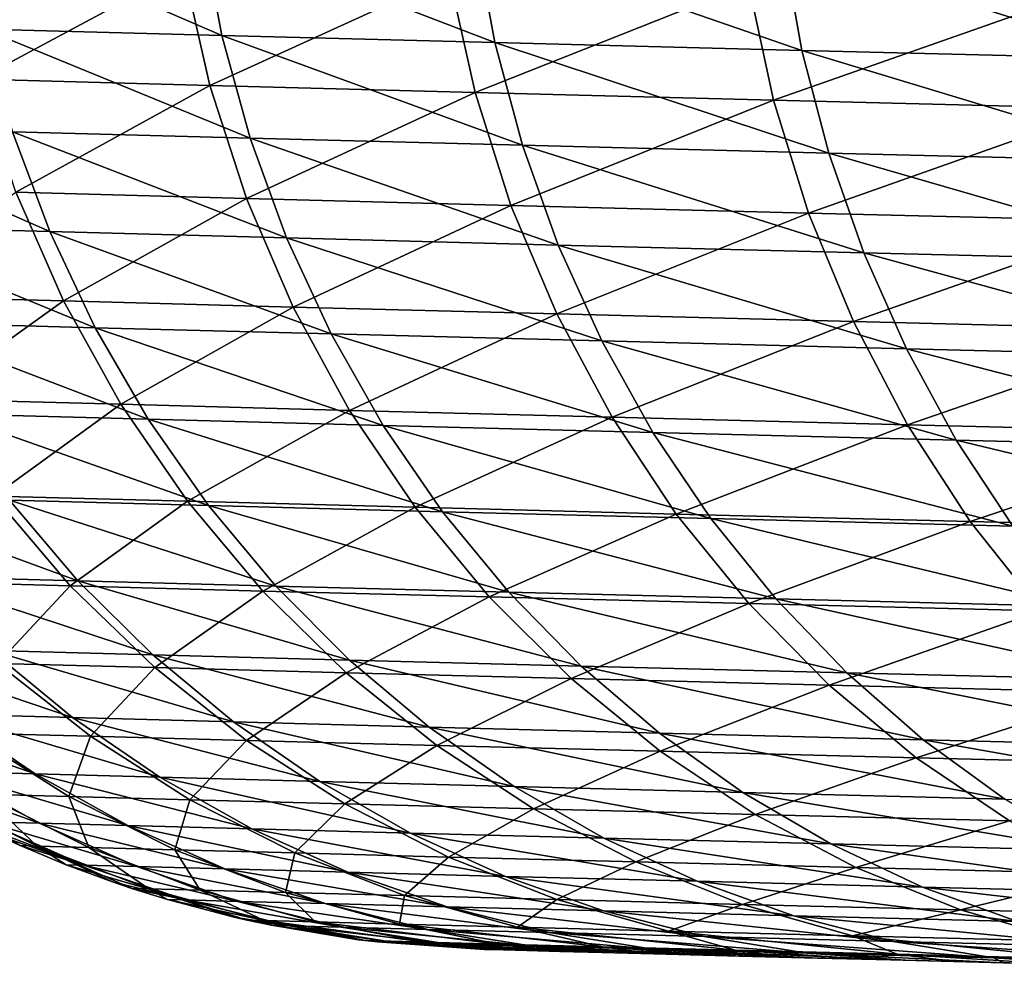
# Model space of a CAD drawing. Header units: metres. Extents: x -105 to 105, y -72 to 59.
# Tile 94 of 256: x -21.62 to -20.03, y -71.54 to -70. Entities that reach past the tile are written whole.
import ezdxf

# ---------------------------------------------------------------- set-up
doc = ezdxf.new("R2010")
doc.units = ezdxf.units.M
doc.layers.add('solid_509431_AD150_SW0001', color=7, linetype='CONTINUOUS')

msp = doc.modelspace()

# ---------------------------------------------------------------- linework, layer by layer
at = {"layer": 'solid_509431_AD150_SW0001'}
for points in [[(-21.71059, -69.846947, 0.681866), (-21.677992, -70.017143, 0.670101), (-21.292627, -70.027435, 1.776531)], [(-21.324646, -69.857277, 1.790177), (-21.71059, -69.846947, 0.681866), (-21.292627, -70.027435, 1.776531)], [(-21.324646, -69.857277, 1.790177), (-21.292627, -70.027435, 1.776531), (-20.850784, -70.039017, 2.861603)], [(-20.882139, -69.868889, 2.877094), (-21.324646, -69.857277, 1.790177), (-20.850784, -70.039017, 2.861603)], [(-20.882139, -69.868889, 2.877094), (-20.850784, -70.039017, 2.861603), (-20.353642, -70.051758, 3.922449)], [(-20.384249, -69.881668, 3.939744), (-20.882139, -69.868889, 2.877094), (-20.353642, -70.051758, 3.922449)], [(-20.384249, -69.881668, 3.939744), (-20.353642, -70.051758, 3.922449), (-19.802521, -70.065521, 4.956251)], [(-19.832298, -69.89547, 4.975302), (-20.384249, -69.881668, 3.939744), (-19.802521, -70.065521, 4.956251)], [(-21.730013, -69.91021, -13.083474), (-21.354818, -69.920265, -14.177439), (-21.686798, -70.098564, -13.0684)], [(-21.354818, -69.920265, -14.177439), (-21.312349, -70.108582, -14.159952), (-21.686798, -70.098564, -13.0684)], [(-21.354818, -69.920265, -14.177439), (-20.924545, -69.93158, -15.250901), (-21.312349, -70.108582, -14.159952)], [(-20.924545, -69.93158, -15.250901), (-20.882933, -70.11985, -15.231048), (-21.312349, -70.108582, -14.159952)], [(-20.924545, -69.93158, -15.250901), (-20.440321, -69.944031, -16.3011), (-20.882933, -70.11985, -15.231048)], [(-20.440321, -69.944031, -16.3011), (-20.39967, -70.132256, -16.278929), (-20.882933, -70.11985, -15.231048)], [(-20.440321, -69.944031, -16.3011), (-19.903393, -69.957504, -17.325317), (-20.39967, -70.132256, -16.278929)], [(-19.903393, -69.957504, -17.325317), (-19.86381, -70.145676, -17.300888), (-20.39967, -70.132256, -16.278929)], [(-21.677992, -70.017143, 0.670101), (-21.631443, -70.183685, 0.653907), (-21.246906, -70.193939, 1.757749)], [(-21.292627, -70.027435, 1.776531), (-21.677992, -70.017143, 0.670101), (-21.246906, -70.193939, 1.757749)], [(-21.292627, -70.027435, 1.776531), (-21.246906, -70.193939, 1.757749), (-20.806013, -70.205467, 2.840283)], [(-20.850784, -70.039017, 2.861603), (-21.292627, -70.027435, 1.776531), (-20.806013, -70.205467, 2.840283)], [(-20.850784, -70.039017, 2.861603), (-20.806013, -70.205467, 2.840283), (-20.309937, -70.218155, 3.898648)], [(-20.353642, -70.051758, 3.922449), (-20.850784, -70.039017, 2.861603), (-20.309937, -70.218155, 3.898648)], [(-20.353642, -70.051758, 3.922449), (-20.309937, -70.218155, 3.898648), (-19.759998, -70.231857, 4.930031)], [(-19.802521, -70.065521, 4.956251), (-20.353642, -70.051758, 3.922449), (-19.759998, -70.231857, 4.930031)], [(-21.686798, -70.098564, -13.0684), (-21.312349, -70.108582, -14.159952), (-21.626383, -70.281609, -13.047956)], [(-21.312349, -70.108582, -14.159952), (-21.252979, -70.291565, -14.136235), (-21.626383, -70.281609, -13.047956)], [(-21.312349, -70.108582, -14.159952), (-20.882933, -70.11985, -15.231048), (-21.252979, -70.291565, -14.136235)], [(-20.882933, -70.11985, -15.231048), (-20.824757, -70.302773, -15.20412), (-21.252979, -70.291565, -14.136235)], [(-20.882933, -70.11985, -15.231048), (-20.39967, -70.132256, -16.278929), (-20.824757, -70.302773, -15.20412)], [(-20.39967, -70.132256, -16.278929), (-20.34284, -70.315117, -16.248859), (-20.824757, -70.302773, -15.20412)], [(-20.39967, -70.132256, -16.278929), (-19.86381, -70.145676, -17.300888), (-20.34284, -70.315117, -16.248859)], [(-19.86381, -70.145676, -17.300888), (-19.808474, -70.328461, -17.267757), (-20.34284, -70.315117, -16.248859)], [(-21.958586, -70.174812, -0.468331), (-21.89753, -70.336502, -0.485498), (-21.571297, -70.345322, 0.633409)], [(-21.631443, -70.183685, 0.653907), (-21.958586, -70.174812, -0.468331), (-21.571297, -70.345322, 0.633409)], [(-21.631443, -70.183685, 0.653907), (-21.571297, -70.345322, 0.633409), (-21.187828, -70.355522, 1.733974)], [(-21.246906, -70.193939, 1.757749), (-21.631443, -70.183685, 0.653907), (-21.187828, -70.355522, 1.733974)], [(-21.246906, -70.193939, 1.757749), (-21.187828, -70.355522, 1.733974), (-20.748161, -70.366997, 2.813294)], [(-20.806013, -70.205467, 2.840283), (-21.246906, -70.193939, 1.757749), (-20.748161, -70.366997, 2.813294)], [(-20.806013, -70.205467, 2.840283), (-20.748161, -70.366997, 2.813294), (-20.253464, -70.379616, 3.868517)], [(-20.309937, -70.218155, 3.898648), (-20.806013, -70.205467, 2.840283), (-20.253464, -70.379616, 3.868517)], [(-20.309937, -70.218155, 3.898648), (-20.253464, -70.379616, 3.868517), (-19.705055, -70.393242, 4.89684)], [(-19.759998, -70.231857, 4.930031), (-20.309937, -70.218155, 3.898648), (-19.705055, -70.393242, 4.89684)], [(-21.626383, -70.281609, -13.047956), (-21.549335, -70.457619, -13.022332), (-21.865829, -70.449066, -11.920628)], [(-21.626383, -70.281609, -13.047956), (-21.252979, -70.291565, -14.136235), (-21.549335, -70.457619, -13.022332)], [(-21.252979, -70.291565, -14.136235), (-21.177261, -70.467506, -14.10651), (-21.549335, -70.457619, -13.022332)], [(-21.252979, -70.291565, -14.136235), (-20.824757, -70.302773, -15.20412), (-21.177261, -70.467506, -14.10651)], [(-20.824757, -70.302773, -15.20412), (-20.750565, -70.478645, -15.170371), (-21.177261, -70.467506, -14.10651)], [(-20.824757, -70.302773, -15.20412), (-20.34284, -70.315117, -16.248859), (-20.750565, -70.478645, -15.170371)], [(-20.34284, -70.315117, -16.248859), (-20.270367, -70.490898, -16.211174), (-20.750565, -70.478645, -15.170371)], [(-20.34284, -70.315117, -16.248859), (-19.808474, -70.328461, -17.267757), (-20.270367, -70.490898, -16.211174)], [(-21.89753, -70.336502, -0.485498), (-21.82313, -70.492081, -0.50614), (-21.498005, -70.500839, 0.60876)], [(-21.571297, -70.345322, 0.633409), (-21.89753, -70.336502, -0.485498), (-21.498005, -70.500839, 0.60876)], [(-19.808474, -70.328461, -17.267757), (-19.737902, -70.504158, -17.226233), (-20.270367, -70.490898, -16.211174)], [(-21.571297, -70.345322, 0.633409), (-21.498005, -70.500839, 0.60876), (-21.115839, -70.510979, 1.705384)], [(-21.187828, -70.355522, 1.733974), (-21.571297, -70.345322, 0.633409), (-21.115839, -70.510979, 1.705384)], [(-21.187828, -70.355522, 1.733974), (-21.115839, -70.510979, 1.705384), (-20.677666, -70.522377, 2.78084)], [(-20.748161, -70.366997, 2.813294), (-21.187828, -70.355522, 1.733974), (-20.677666, -70.522377, 2.78084)], [(-20.748161, -70.366997, 2.813294), (-20.677666, -70.522377, 2.78084), (-20.18465, -70.534912, 3.832286)], [(-20.253464, -70.379616, 3.868517), (-20.748161, -70.366997, 2.813294), (-20.18465, -70.534912, 3.832286)], [(-20.253464, -70.379616, 3.868517), (-20.18465, -70.534912, 3.832286), (-19.638103, -70.548454, 4.856927)], [(-19.705055, -70.393242, 4.89684), (-20.253464, -70.379616, 3.868517), (-19.638103, -70.548454, 4.856927)], [(-21.865829, -70.449066, -11.920628), (-21.549335, -70.457619, -13.022332), (-21.771507, -70.616463, -11.895038)], [(-21.549335, -70.457619, -13.022332), (-21.456379, -70.624939, -12.991771), (-21.771507, -70.616463, -11.895038)], [(-21.549335, -70.457619, -13.022332), (-21.177261, -70.467506, -14.10651), (-21.456379, -70.624939, -12.991771)], [(-21.177261, -70.467506, -14.10651), (-21.085911, -70.63475, -14.071057), (-21.456379, -70.624939, -12.991771)], [(-21.177261, -70.467506, -14.10651), (-20.750565, -70.478645, -15.170371), (-21.085911, -70.63475, -14.071057)], [(-20.750565, -70.478645, -15.170371), (-20.661055, -70.64579, -15.130117), (-21.085911, -70.63475, -14.071057)], [(-20.750565, -70.478645, -15.170371), (-20.270367, -70.490898, -16.211174), (-20.661055, -70.64579, -15.130117)], [(-21.82313, -70.492081, -0.50614), (-21.735947, -70.640366, -0.530104), (-21.412121, -70.649071, 0.580146)], [(-21.498005, -70.500839, 0.60876), (-21.82313, -70.492081, -0.50614), (-21.412121, -70.649071, 0.580146)], [(-20.270367, -70.490898, -16.211174), (-20.182928, -70.657951, -16.166225), (-20.661055, -70.64579, -15.130117)], [(-20.270367, -70.490898, -16.211174), (-19.737902, -70.504158, -17.226233), (-20.182928, -70.657951, -16.166225)], [(-21.498005, -70.500839, 0.60876), (-21.412121, -70.649071, 0.580146), (-21.031483, -70.659126, 1.672196)], [(-21.115839, -70.510979, 1.705384), (-21.498005, -70.500839, 0.60876), (-21.031483, -70.659126, 1.672196)], [(-21.115839, -70.510979, 1.705384), (-21.031483, -70.659126, 1.672196), (-20.595058, -70.670433, 2.743166)], [(-20.677666, -70.522377, 2.78084), (-21.115839, -70.510979, 1.705384), (-20.595058, -70.670433, 2.743166)], [(-19.737902, -70.504158, -17.226233), (-19.65276, -70.671097, -17.176704), (-20.182928, -70.657951, -16.166225)], [(-20.677666, -70.522377, 2.78084), (-20.595058, -70.670433, 2.743166), (-20.104012, -70.682877, 3.790226)], [(-20.18465, -70.534912, 3.832286), (-20.677666, -70.522377, 2.78084), (-20.104012, -70.682877, 3.790226)], [(-20.18465, -70.534912, 3.832286), (-20.104012, -70.682877, 3.790226), (-19.55965, -70.69632, 4.810594)], [(-19.638103, -70.548454, 4.856927), (-20.18465, -70.534912, 3.832286), (-19.55965, -70.69632, 4.810594)], [(-21.771507, -70.616463, -11.895038), (-21.456379, -70.624939, -12.991771), (-21.661928, -70.773605, -11.865553)], [(-21.456379, -70.624939, -12.991771), (-21.348387, -70.782005, -12.956559), (-21.661928, -70.773605, -11.865553)], [(-21.456379, -70.624939, -12.991771), (-21.085911, -70.63475, -14.071057), (-21.348387, -70.782005, -12.956559)], [(-21.085911, -70.63475, -14.071057), (-20.979782, -70.791725, -14.030209), (-21.348387, -70.782005, -12.956559)], [(-21.085911, -70.63475, -14.071057), (-20.661055, -70.64579, -15.130117), (-20.979782, -70.791725, -14.030209)], [(-21.735947, -70.640366, -0.530104), (-21.636637, -70.780258, -0.557207), (-21.314291, -70.788879, 0.547783)], [(-21.412121, -70.649071, 0.580146), (-21.735947, -70.640366, -0.530104), (-21.314291, -70.788879, 0.547783)], [(-21.412121, -70.649071, 0.580146), (-21.314291, -70.788879, 0.547783), (-20.935392, -70.798851, 1.634659)], [(-21.031483, -70.659126, 1.672196), (-21.412121, -70.649071, 0.580146), (-20.935392, -70.798851, 1.634659)], [(-20.661055, -70.64579, -15.130117), (-20.557066, -70.802658, -15.083738), (-20.979782, -70.791725, -14.030209)], [(-20.661055, -70.64579, -15.130117), (-20.182928, -70.657951, -16.166225), (-20.557066, -70.802658, -15.083738)], [(-21.031483, -70.659126, 1.672196), (-20.935392, -70.798851, 1.634659), (-20.500963, -70.810066, 2.700556)], [(-20.595058, -70.670433, 2.743166), (-21.031483, -70.659126, 1.672196), (-20.500963, -70.810066, 2.700556)], [(-20.595058, -70.670433, 2.743166), (-20.500963, -70.810066, 2.700556), (-20.012159, -70.822395, 3.742656)], [(-20.104012, -70.682877, 3.790226), (-20.595058, -70.670433, 2.743166), (-20.012159, -70.822395, 3.742656)], [(-20.182928, -70.657951, -16.166225), (-20.081345, -70.814705, -16.114437), (-20.557066, -70.802658, -15.083738)], [(-20.182928, -70.657951, -16.166225), (-19.65276, -70.671097, -17.176704), (-20.081345, -70.814705, -16.114437)], [(-19.65276, -70.671097, -17.176704), (-19.553846, -70.827721, -17.119638), (-20.081345, -70.814705, -16.114437)], [(-20.104012, -70.682877, 3.790226), (-20.012159, -70.822395, 3.742656), (-19.470285, -70.835724, 4.758191)], [(-19.55965, -70.69632, 4.810594), (-20.104012, -70.682877, 3.790226), (-19.470285, -70.835724, 4.758191)], [(-21.901581, -70.773071, -1.677345), (-21.789541, -70.903572, -1.701474), (-21.525953, -70.91069, -0.587245)], [(-21.636637, -70.780258, -0.557207), (-21.901581, -70.773071, -1.677345), (-21.525953, -70.91069, -0.587245)], [(-21.661928, -70.773605, -11.865553), (-21.538124, -70.919029, -11.83245), (-21.794312, -70.912117, -10.73343)], [(-21.661928, -70.773605, -11.865553), (-21.348387, -70.782005, -12.956559), (-21.538124, -70.919029, -11.83245)], [(-21.636637, -70.780258, -0.557207), (-21.525953, -70.91069, -0.587245), (-21.205256, -70.919228, 0.511915)], [(-21.314291, -70.788879, 0.547783), (-21.636637, -70.780258, -0.557207), (-21.205256, -70.919228, 0.511915)], [(-21.348387, -70.782005, -12.956559), (-21.226374, -70.927338, -12.917027), (-21.538124, -70.919029, -11.83245)], [(-21.348387, -70.782005, -12.956559), (-20.979782, -70.791725, -14.030209), (-21.226374, -70.927338, -12.917027)], [(-21.314291, -70.788879, 0.547783), (-21.205256, -70.919228, 0.511915), (-20.828297, -70.9291, 1.593057)], [(-20.935392, -70.798851, 1.634659), (-21.314291, -70.788879, 0.547783), (-20.828297, -70.9291, 1.593057)], [(-20.979782, -70.791725, -14.030209), (-20.859877, -70.936951, -13.984348), (-21.226374, -70.927338, -12.917027)], [(-20.979782, -70.791725, -14.030209), (-20.557066, -70.802658, -15.083738), (-20.859877, -70.936951, -13.984348)], [(-20.935392, -70.798851, 1.634659), (-20.828297, -70.9291, 1.593057), (-20.39609, -70.940201, 2.653331)], [(-20.500963, -70.810066, 2.700556), (-20.935392, -70.798851, 1.634659), (-20.39609, -70.940201, 2.653331)], [(-20.557066, -70.802658, -15.083738), (-20.439575, -70.947769, -15.03167), (-20.859877, -70.936951, -13.984348)], [(-20.557066, -70.802658, -15.083738), (-20.081345, -70.814705, -16.114437), (-20.439575, -70.947769, -15.03167)], [(-20.500963, -70.810066, 2.700556), (-20.39609, -70.940201, 2.653331), (-19.909786, -70.952415, 3.689934)], [(-20.012159, -70.822395, 3.742656), (-20.500963, -70.810066, 2.700556), (-19.909786, -70.952415, 3.689934)], [(-20.081345, -70.814705, -16.114437), (-19.966574, -70.959679, -16.056293), (-20.439575, -70.947769, -15.03167)], [(-20.081345, -70.814705, -16.114437), (-19.553846, -70.827721, -17.119638), (-19.966574, -70.959679, -16.056293)], [(-21.789541, -70.903572, -1.701474), (-21.66683, -71.023636, -1.727778), (-21.404726, -71.030678, -0.619992)], [(-21.525953, -70.91069, -0.587245), (-21.789541, -70.903572, -1.701474), (-21.404726, -71.030678, -0.619992)], [(-21.525953, -70.91069, -0.587245), (-21.404726, -71.030678, -0.619992), (-21.085836, -71.039124, 0.472812)], [(-21.205256, -70.919228, 0.511915), (-21.525953, -70.91069, -0.587245), (-21.085836, -71.039124, 0.472812)], [(-21.794312, -70.912117, -10.73343), (-21.538124, -70.919029, -11.83245), (-21.655813, -71.044533, -10.704188)], [(-21.538124, -70.919029, -11.83245), (-21.401253, -71.051369, -11.796041), (-21.655813, -71.044533, -10.704188)], [(-21.538124, -70.919029, -11.83245), (-21.226374, -70.927338, -12.917027), (-21.401253, -71.051369, -11.796041)], [(-21.205256, -70.919228, 0.511915), (-21.085836, -71.039124, 0.472812), (-20.710999, -71.048889, 1.547703)], [(-20.828297, -70.9291, 1.593057), (-21.205256, -70.919228, 0.511915), (-20.710999, -71.048889, 1.547703)], [(-21.226374, -70.927338, -12.917027), (-21.091484, -71.059578, -12.873545), (-21.401253, -71.051369, -11.796041)], [(-21.226374, -70.927338, -12.917027), (-20.859877, -70.936951, -13.984348), (-21.091484, -71.059578, -12.873545)], [(-20.859877, -70.936951, -13.984348), (-20.727316, -71.069077, -13.933907), (-21.091484, -71.059578, -12.873545)], [(-20.859877, -70.936951, -13.984348), (-20.439575, -70.947769, -15.03167), (-20.727316, -71.069077, -13.933907)], [(-20.828297, -70.9291, 1.593057), (-20.710999, -71.048889, 1.547703), (-20.281227, -71.059875, 2.601847)], [(-20.39609, -70.940201, 2.653331), (-20.828297, -70.9291, 1.593057), (-20.281227, -71.059875, 2.601847)], [(-20.39609, -70.940201, 2.653331), (-20.281227, -71.059875, 2.601847), (-19.797661, -71.07196, 3.632458)], [(-19.909786, -70.952415, 3.689934), (-20.39609, -70.940201, 2.653331), (-19.797661, -71.07196, 3.632458)], [(-20.439575, -70.947769, -15.03167), (-20.309687, -71.079758, -14.974399), (-20.727316, -71.069077, -13.933907)], [(-20.439575, -70.947769, -15.03167), (-19.966574, -70.959679, -16.056293), (-20.309687, -71.079758, -14.974399)], [(-19.966574, -70.959679, -16.056293), (-19.839689, -71.091522, -15.992342), (-20.309687, -71.079758, -14.974399)], [(-21.871429, -71.018082, -2.847621), (-21.737722, -71.126877, -2.868899), (-21.534374, -71.132362, -1.756059)], [(-21.66683, -71.023636, -1.727778), (-21.871429, -71.018082, -2.847621), (-21.534374, -71.132362, -1.756059)], [(-21.66683, -71.023636, -1.727778), (-21.534374, -71.132362, -1.756059), (-21.273872, -71.13932, -0.655201)], [(-21.404726, -71.030678, -0.619992), (-21.66683, -71.023636, -1.727778), (-21.273872, -71.13932, -0.655201)], [(-21.404726, -71.030678, -0.619992), (-21.273872, -71.13932, -0.655201), (-20.956932, -71.147667, 0.43077)], [(-21.085836, -71.039124, 0.472812), (-21.404726, -71.030678, -0.619992), (-20.956932, -71.147667, 0.43077)], [(-21.655813, -71.044533, -10.704188), (-21.505396, -71.162628, -10.672566), (-21.702698, -71.15731, -9.577043)], [(-21.655813, -71.044533, -10.704188), (-21.401253, -71.051369, -11.796041), (-21.505396, -71.162628, -10.672566)], [(-21.401253, -71.051369, -11.796041), (-21.252604, -71.169373, -11.756668), (-21.505396, -71.162628, -10.672566)], [(-21.401253, -71.051369, -11.796041), (-21.091484, -71.059578, -12.873545), (-21.252604, -71.169373, -11.756668)], [(-21.085836, -71.039124, 0.472812), (-20.956932, -71.147667, 0.43077), (-20.584387, -71.157326, 1.49894)], [(-20.710999, -71.048889, 1.547703), (-21.085836, -71.039124, 0.472812), (-20.584387, -71.157326, 1.49894)], [(-20.710999, -71.048889, 1.547703), (-20.584387, -71.157326, 1.49894), (-20.157242, -71.168175, 2.546493)], [(-20.281227, -71.059875, 2.601847), (-20.710999, -71.048889, 1.547703), (-20.157242, -71.168175, 2.546493)], [(-21.091484, -71.059578, -12.873545), (-20.944988, -71.177475, -12.826523), (-21.252604, -71.169373, -11.756668)], [(-21.091484, -71.059578, -12.873545), (-20.727316, -71.069077, -13.933907), (-20.944988, -71.177475, -12.826523)], [(-20.727316, -71.069077, -13.933907), (-20.583349, -71.186844, -13.879357), (-20.944988, -71.177475, -12.826523)], [(-20.727316, -71.069077, -13.933907), (-20.309687, -71.079758, -14.974399), (-20.583349, -71.186844, -13.879357)], [(-20.281227, -71.059875, 2.601847), (-20.157242, -71.168175, 2.546493), (-19.676634, -71.180122, 3.57066)], [(-19.797661, -71.07196, 3.632458), (-20.281227, -71.059875, 2.601847), (-19.676634, -71.180122, 3.57066)], [(-20.309687, -71.079758, -14.974399), (-20.168619, -71.197388, -14.912465), (-20.583349, -71.186844, -13.879357)], [(-20.309687, -71.079758, -14.974399), (-19.839689, -71.091522, -15.992342), (-20.168619, -71.197388, -14.912465)], [(-19.839689, -71.091522, -15.992342), (-19.701887, -71.209, -15.923183), (-20.168619, -71.197388, -14.912465)], [(-21.883377, -71.12291, -3.990913), (-21.739885, -71.219589, -4.006017), (-21.595186, -71.223503, -2.891505)], [(-21.737722, -71.126877, -2.868899), (-21.883377, -71.12291, -3.990913), (-21.595186, -71.223503, -2.891505)], [(-21.737722, -71.126877, -2.868899), (-21.595186, -71.223503, -2.891505), (-21.393171, -71.228928, -1.786105)], [(-21.534374, -71.132362, -1.756059), (-21.737722, -71.126877, -2.868899), (-21.393171, -71.228928, -1.786105)], [(-21.534374, -71.132362, -1.756059), (-21.393171, -71.228928, -1.786105), (-21.134378, -71.235794, -0.692606)], [(-21.273872, -71.13932, -0.655201), (-21.534374, -71.132362, -1.756059), (-21.134378, -71.235794, -0.692606)], [(-21.273872, -71.13932, -0.655201), (-21.134378, -71.235794, -0.692606), (-20.819515, -71.244041, 0.386105)], [(-20.956932, -71.147667, 0.43077), (-21.273872, -71.13932, -0.655201), (-20.819515, -71.244041, 0.386105)], [(-20.956932, -71.147667, 0.43077), (-20.819515, -71.244041, 0.386105), (-20.449413, -71.253571, 1.447135)], [(-20.584387, -71.157326, 1.49894), (-20.956932, -71.147667, 0.43077), (-20.449413, -71.253571, 1.447135)], [(-21.702698, -71.15731, -9.577043), (-21.540298, -71.260048, -9.551685), (-21.680548, -71.256264, -8.455909)], [(-21.702698, -71.15731, -9.577043), (-21.505396, -71.162628, -10.672566), (-21.540298, -71.260048, -9.551685)], [(-21.505396, -71.162628, -10.672566), (-21.344471, -71.265297, -10.63886), (-21.540298, -71.260048, -9.551685)], [(-21.505396, -71.162628, -10.672566), (-21.252604, -71.169373, -11.756668), (-21.344471, -71.265297, -10.63886)], [(-20.584387, -71.157326, 1.49894), (-20.449413, -71.253571, 1.447135), (-20.02507, -71.26429, 2.487686)], [(-20.157242, -71.168175, 2.546493), (-20.584387, -71.157326, 1.49894), (-20.02507, -71.26429, 2.487686)], [(-21.252604, -71.169373, -11.756668), (-21.093573, -71.271942, -11.7147), (-21.344471, -71.265297, -10.63886)], [(-21.252604, -71.169373, -11.756668), (-20.944988, -71.177475, -12.826523), (-21.093573, -71.271942, -11.7147)], [(-20.944988, -71.177475, -12.826523), (-20.788258, -71.279922, -12.776402), (-21.093573, -71.271942, -11.7147)], [(-20.944988, -71.177475, -12.826523), (-20.583349, -71.186844, -13.879357), (-20.788258, -71.279922, -12.776402)], [(-20.157242, -71.168175, 2.546493), (-20.02507, -71.26429, 2.487686), (-19.547613, -71.276085, 3.505008)], [(-19.676634, -71.180122, 3.57066), (-20.157242, -71.168175, 2.546493), (-19.547613, -71.276085, 3.505008)], [(-20.583349, -71.186844, -13.879357), (-20.429325, -71.289162, -13.821215), (-20.788258, -71.279922, -12.776402)], [(-20.583349, -71.186844, -13.879357), (-20.168619, -71.197388, -14.912465), (-20.429325, -71.289162, -13.821215)], [(-20.168619, -71.197388, -14.912465), (-20.0177, -71.299553, -14.84645), (-20.429325, -71.289162, -13.821215)], [(-20.168619, -71.197388, -14.912465), (-19.701887, -71.209, -15.923183), (-20.0177, -71.299553, -14.84645)], [(-21.826857, -71.217232, -5.126661), (-21.674953, -71.301064, -5.134609), (-21.588587, -71.303391, -4.021894)], [(-21.739885, -71.219589, -4.006017), (-21.826857, -71.217232, -5.126661), (-21.588587, -71.303391, -4.021894)], [(-21.739885, -71.219589, -4.006017), (-21.588587, -71.303391, -4.021894), (-21.444895, -71.307251, -2.915268)], [(-21.595186, -71.223503, -2.891505), (-21.739885, -71.219589, -4.006017), (-21.444895, -71.307251, -2.915268)], [(-21.595186, -71.223503, -2.891505), (-21.444895, -71.307251, -2.915268), (-21.244287, -71.312599, -1.817688)], [(-21.393171, -71.228928, -1.786105), (-21.595186, -71.223503, -2.891505), (-21.244287, -71.312599, -1.817688)], [(-21.393171, -71.228928, -1.786105), (-21.244287, -71.312599, -1.817688), (-20.987295, -71.319382, -0.731926)], [(-21.134378, -71.235794, -0.692606), (-21.393171, -71.228928, -1.786105), (-20.987295, -71.319382, -0.731926)], [(-21.134378, -71.235794, -0.692606), (-20.987295, -71.319382, -0.731926), (-20.674625, -71.327515, 0.339154)], [(-20.819515, -71.244041, 0.386105), (-21.134378, -71.235794, -0.692606), (-20.674625, -71.327515, 0.339154)], [(-20.819515, -71.244041, 0.386105), (-20.674625, -71.327515, 0.339154), (-20.307098, -71.336914, 1.392678)], [(-20.449413, -71.253571, 1.447135), (-20.819515, -71.244041, 0.386105), (-20.307098, -71.336914, 1.392678)], [(-21.764839, -71.253983, -7.354291), (-21.591574, -71.340424, -7.345365), (-21.619484, -71.339668, -6.25)], [(-21.764839, -71.253983, -7.354291), (-21.680548, -71.256264, -8.455909), (-21.591574, -71.340424, -7.345365)], [(-21.659336, -71.32164, -6.25), (-21.764839, -71.253983, -7.354291), (-21.619484, -71.339668, -6.25)], [(-21.680548, -71.256264, -8.455909), (-21.507954, -71.342674, -8.438078), (-21.591574, -71.340424, -7.345365)], [(-21.680548, -71.256264, -8.455909), (-21.540298, -71.260048, -9.551685), (-21.507954, -71.342674, -8.438078)], [(-21.540298, -71.260048, -9.551685), (-21.36882, -71.346397, -9.524999), (-21.507954, -71.342674, -8.438078)], [(-21.540298, -71.260048, -9.551685), (-21.344471, -71.265297, -10.63886), (-21.36882, -71.346397, -9.524999)], [(-20.449413, -71.253571, 1.447135), (-20.307098, -71.336914, 1.392678), (-19.885708, -71.347496, 2.425869)], [(-20.02507, -71.26429, 2.487686), (-20.449413, -71.253571, 1.447135), (-19.885708, -71.347496, 2.425869)], [(-21.344471, -71.265297, -10.63886), (-21.174553, -71.351555, -10.603386), (-21.36882, -71.346397, -9.524999)], [(-21.344471, -71.265297, -10.63886), (-21.093573, -71.271942, -11.7147), (-21.174553, -71.351555, -10.603386)], [(-21.093573, -71.271942, -11.7147), (-20.925652, -71.358101, -11.670531), (-21.174553, -71.351555, -10.603386)], [(-21.093573, -71.271942, -11.7147), (-20.788258, -71.279922, -12.776402), (-20.925652, -71.358101, -11.670531)], [(-20.788258, -71.279922, -12.776402), (-20.622768, -71.365967, -12.723653), (-20.925652, -71.358101, -11.670531)], [(-20.788258, -71.279922, -12.776402), (-20.429325, -71.289162, -13.821215), (-20.622768, -71.365967, -12.723653)], [(-20.429325, -71.289162, -13.821215), (-20.266693, -71.375053, -13.760022), (-20.622768, -71.365967, -12.723653)], [(-20.429325, -71.289162, -13.821215), (-20.0177, -71.299553, -14.84645), (-20.266693, -71.375053, -13.760022)], [(-21.516359, -71.371376, -5.142884), (-21.703787, -71.300278, -6.25), (-21.659336, -71.32164, -6.25)], [(-21.674953, -71.301064, -5.134609), (-21.703787, -71.300278, -6.25), (-21.516359, -71.371376, -5.142884)], [(-21.674953, -71.301064, -5.134609), (-21.516359, -71.371376, -5.142884), (-21.430626, -71.37368, -4.038424)], [(-21.588587, -71.303391, -4.021894), (-21.674953, -71.301064, -5.134609), (-21.430626, -71.37368, -4.038424)], [(-21.588587, -71.303391, -4.021894), (-21.430626, -71.37368, -4.038424), (-21.287985, -71.377487, -2.940008)], [(-21.444895, -71.307251, -2.915268), (-21.588587, -71.303391, -4.021894), (-21.287985, -71.377487, -2.940008)], [(-21.444895, -71.307251, -2.915268), (-21.287985, -71.377487, -2.940008), (-21.088844, -71.382759, -1.850571)], [(-21.244287, -71.312599, -1.817688), (-21.444895, -71.307251, -2.915268), (-21.088844, -71.382759, -1.850571)], [(-20.0177, -71.299553, -14.84645), (-19.858345, -71.385292, -14.776973), (-20.266693, -71.375053, -13.760022)], [(-21.516359, -71.371376, -5.142884), (-21.659336, -71.32164, -6.25), (-21.619484, -71.339668, -6.25)], [(-21.244287, -71.312599, -1.817688), (-21.088844, -71.382759, -1.850571), (-20.833735, -71.389435, -0.772863)], [(-20.987295, -71.319382, -0.731926), (-21.244287, -71.312599, -1.817688), (-20.833735, -71.389435, -0.772863)], [(-20.987295, -71.319382, -0.731926), (-20.833735, -71.389435, -0.772863), (-20.52335, -71.397453, 0.290272)], [(-20.674625, -71.327515, 0.339154), (-20.987295, -71.319382, -0.731926), (-20.52335, -71.397453, 0.290272)], [(-21.544981, -71.370605, -6.25), (-21.619484, -71.339668, -6.25), (-21.591574, -71.340424, -7.345365)], [(-21.516359, -71.371376, -5.142884), (-21.619484, -71.339668, -6.25), (-21.544981, -71.370605, -6.25)], [(-21.591574, -71.340424, -7.345365), (-21.410765, -71.40966, -7.336078), (-21.43844, -71.40892, -6.25)], [(-21.591574, -71.340424, -7.345365), (-21.507954, -71.342674, -8.438078), (-21.410765, -71.40966, -7.336078)], [(-21.469572, -71.398422, -6.25), (-21.591574, -71.340424, -7.345365), (-21.43844, -71.40892, -6.25)], [(-21.469572, -71.398422, -6.25), (-21.544981, -71.370605, -6.25), (-21.591574, -71.340424, -7.345365)], [(-20.674625, -71.327515, 0.339154), (-20.52335, -71.397453, 0.290272), (-20.158514, -71.406731, 1.335982)], [(-20.307098, -71.336914, 1.392678), (-20.674625, -71.327515, 0.339154), (-20.158514, -71.406731, 1.335982)], [(-20.307098, -71.336914, 1.392678), (-20.158514, -71.406731, 1.335982), (-19.740206, -71.417152, 2.36151)], [(-19.885708, -71.347496, 2.425869), (-20.307098, -71.336914, 1.392678), (-19.740206, -71.417152, 2.36151)], [(-21.507954, -71.342674, -8.438078), (-21.327847, -71.411873, -8.419527), (-21.410765, -71.40966, -7.336078)], [(-21.507954, -71.342674, -8.438078), (-21.36882, -71.346397, -9.524999), (-21.327847, -71.411873, -8.419527)], [(-21.36882, -71.346397, -9.524999), (-21.189878, -71.415535, -9.497233), (-21.327847, -71.411873, -8.419527)], [(-21.36882, -71.346397, -9.524999), (-21.174553, -71.351555, -10.603386), (-21.189878, -71.415535, -9.497233)], [(-21.174553, -71.351555, -10.603386), (-20.997238, -71.420616, -10.566478), (-21.189878, -71.415535, -9.497233)], [(-21.174553, -71.351555, -10.603386), (-20.925652, -71.358101, -11.670531), (-20.997238, -71.420616, -10.566478)], [(-21.352268, -71.427658, -5.151424), (-21.544981, -71.370605, -6.25), (-21.469572, -71.398422, -6.25)], [(-21.516359, -71.371376, -5.142884), (-21.544981, -71.370605, -6.25), (-21.352268, -71.427658, -5.151424)], [(-21.516359, -71.371376, -5.142884), (-21.352268, -71.427658, -5.151424), (-21.267189, -71.429924, -4.055484)], [(-21.430626, -71.37368, -4.038424), (-21.516359, -71.371376, -5.142884), (-21.267189, -71.429924, -4.055484)], [(-20.925652, -71.358101, -11.670531), (-20.75042, -71.427055, -11.624577), (-20.997238, -71.420616, -10.566478)], [(-20.925652, -71.358101, -11.670531), (-20.622768, -71.365967, -12.723653), (-20.75042, -71.427055, -11.624577)], [(-20.622768, -71.365967, -12.723653), (-20.450073, -71.434784, -12.668771), (-20.75042, -71.427055, -11.624577)], [(-20.622768, -71.365967, -12.723653), (-20.266693, -71.375053, -13.760022), (-20.450073, -71.434784, -12.668771)], [(-21.430626, -71.37368, -4.038424), (-21.267189, -71.429924, -4.055484), (-21.125637, -71.43367, -2.965539)], [(-21.287985, -71.377487, -2.940008), (-21.430626, -71.37368, -4.038424), (-21.125637, -71.43367, -2.965539)], [(-21.287985, -71.377487, -2.940008), (-21.125637, -71.43367, -2.965539), (-20.928015, -71.438866, -1.884505)], [(-21.088844, -71.382759, -1.850571), (-21.287985, -71.377487, -2.940008), (-20.928015, -71.438866, -1.884505)], [(-21.088844, -71.382759, -1.850571), (-20.928015, -71.438866, -1.884505), (-20.67485, -71.445442, -0.815109)], [(-20.833735, -71.389435, -0.772863), (-21.088844, -71.382759, -1.850571), (-20.67485, -71.445442, -0.815109)], [(-20.266693, -71.375053, -13.760022), (-20.096981, -71.443733, -13.696356), (-20.450073, -71.434784, -12.668771)], [(-20.266693, -71.375053, -13.760022), (-19.858345, -71.385292, -14.776973), (-20.096981, -71.443733, -13.696356)], [(-19.858345, -71.385292, -14.776973), (-19.692051, -71.453796, -14.704687), (-20.096981, -71.443733, -13.696356)], [(-21.352268, -71.427658, -5.151424), (-21.469572, -71.398422, -6.25), (-21.43844, -71.40892, -6.25)], [(-20.833735, -71.389435, -0.772863), (-20.67485, -71.445442, -0.815109), (-20.366835, -71.453346, 0.239826)], [(-20.52335, -71.397453, 0.290272), (-20.833735, -71.389435, -0.772863), (-20.366835, -71.453346, 0.239826)], [(-20.52335, -71.397453, 0.290272), (-20.366835, -71.453346, 0.239826), (-20.00478, -71.462479, 1.277472)], [(-20.158514, -71.406731, 1.335982), (-20.52335, -71.397453, 0.290272), (-20.00478, -71.462479, 1.277472)], [(-21.380672, -71.426895, -6.25), (-21.43844, -71.40892, -6.25), (-21.410765, -71.40966, -7.336078)], [(-21.352268, -71.427658, -5.151424), (-21.43844, -71.40892, -6.25), (-21.380672, -71.426895, -6.25)], [(-21.410765, -71.40966, -7.336078), (-21.22411, -71.461044, -7.326518), (-21.251543, -71.460312, -6.25)], [(-21.410765, -71.40966, -7.336078), (-21.327847, -71.411873, -8.419527), (-21.22411, -71.461044, -7.326518)], [(-21.272955, -71.455406, -6.25), (-21.410765, -71.40966, -7.336078), (-21.251543, -71.460312, -6.25)], [(-21.272955, -71.455406, -6.25), (-21.380672, -71.426895, -6.25), (-21.410765, -71.40966, -7.336078)], [(-21.327847, -71.411873, -8.419527), (-21.141914, -71.463219, -8.40043), (-21.22411, -71.461044, -7.326518)], [(-21.327847, -71.411873, -8.419527), (-21.189878, -71.415535, -9.497233), (-21.141914, -71.463219, -8.40043)], [(-21.189878, -71.415535, -9.497233), (-21.005148, -71.466827, -9.46865), (-21.141914, -71.463219, -8.40043)], [(-21.189878, -71.415535, -9.497233), (-20.997238, -71.420616, -10.566478), (-21.005148, -71.466827, -9.46865)], [(-20.997238, -71.420616, -10.566478), (-20.814188, -71.471817, -10.528482), (-21.005148, -71.466827, -9.46865)], [(-20.997238, -71.420616, -10.566478), (-20.75042, -71.427055, -11.624577), (-20.814188, -71.471817, -10.528482)], [(-20.158514, -71.406731, 1.335982), (-20.00478, -71.462479, 1.277472), (-19.589663, -71.472748, 2.295092)], [(-19.740206, -71.417152, 2.36151), (-20.158514, -71.406731, 1.335982), (-19.589663, -71.472748, 2.295092)], [(-21.18392, -71.46946, -5.160164), (-21.380672, -71.426895, -6.25), (-21.272955, -71.455406, -6.25)], [(-21.352268, -71.427658, -5.151424), (-21.380672, -71.426895, -6.25), (-21.18392, -71.46946, -5.160164)], [(-21.352268, -71.427658, -5.151424), (-21.18392, -71.46946, -5.160164), (-21.099512, -71.471695, -4.072943)], [(-21.267189, -71.429924, -4.055484), (-21.352268, -71.427658, -5.151424), (-21.099512, -71.471695, -4.072943)], [(-21.267189, -71.429924, -4.055484), (-21.099512, -71.471695, -4.072943), (-20.959076, -71.475388, -2.991669)], [(-21.125637, -71.43367, -2.965539), (-21.267189, -71.429924, -4.055484), (-20.959076, -71.475388, -2.991669)], [(-21.125637, -71.43367, -2.965539), (-20.959076, -71.475388, -2.991669), (-20.763012, -71.480499, -1.919235)], [(-20.928015, -71.438866, -1.884505), (-21.125637, -71.43367, -2.965539), (-20.763012, -71.480499, -1.919235)], [(-20.75042, -71.427055, -11.624577), (-20.569523, -71.478142, -11.577269), (-20.814188, -71.471817, -10.528482)], [(-20.75042, -71.427055, -11.624577), (-20.450073, -71.434784, -12.668771), (-20.569523, -71.478142, -11.577269)], [(-20.450073, -71.434784, -12.668771), (-20.271795, -71.485741, -12.612272), (-20.569523, -71.478142, -11.577269)], [(-20.450073, -71.434784, -12.668771), (-20.096981, -71.443733, -13.696356), (-20.271795, -71.485741, -12.612272)], [(-20.928015, -71.438866, -1.884505), (-20.763012, -71.480499, -1.919235), (-20.511845, -71.486977, -0.858346)], [(-20.67485, -71.445442, -0.815109), (-20.928015, -71.438866, -1.884505), (-20.511845, -71.486977, -0.858346)], [(-20.67485, -71.445442, -0.815109), (-20.511845, -71.486977, -0.858346), (-20.206257, -71.494759, 0.188198)], [(-20.366835, -71.453346, 0.239826), (-20.67485, -71.445442, -0.815109), (-20.206257, -71.494759, 0.188198)], [(-20.096981, -71.443733, -13.696356), (-19.92178, -71.494537, -13.630814), (-20.271795, -71.485741, -12.612272)], [(-20.096981, -71.443733, -13.696356), (-19.692051, -71.453796, -14.704687), (-19.92178, -71.494537, -13.630814)], [(-21.18392, -71.46946, -5.160164), (-21.272955, -71.455406, -6.25), (-21.251543, -71.460312, -6.25)], [(-21.212101, -71.468712, -6.25), (-21.251543, -71.460312, -6.25), (-21.22411, -71.461044, -7.326518)], [(-21.18392, -71.46946, -5.160164), (-21.251543, -71.460312, -6.25), (-21.212101, -71.468712, -6.25)], [(-21.22411, -71.461044, -7.326518), (-20.9643, -71.495911, -8.256003), (-21.036465, -71.494019, -7.254063)], [(-21.22411, -71.461044, -7.326518), (-21.141914, -71.463219, -8.40043), (-20.9643, -71.495911, -8.256003)], [(-21.22411, -71.461044, -7.326518), (-21.036465, -71.494019, -7.254063), (-21.060549, -71.493378, -6.25)], [(-21.071543, -71.491989, -6.25), (-21.22411, -71.461044, -7.326518), (-21.060549, -71.493378, -6.25)], [(-21.071543, -71.491989, -6.25), (-21.212101, -71.468712, -6.25), (-21.22411, -71.461044, -7.326518)], [(-21.012583, -71.49649, -5.169038), (-21.212101, -71.468712, -6.25), (-21.071543, -71.491989, -6.25)], [(-21.18392, -71.46946, -5.160164), (-21.212101, -71.468712, -6.25), (-21.012583, -71.49649, -5.169038)], [(-21.141914, -71.463219, -8.40043), (-20.844202, -71.499046, -9.253242), (-20.9643, -71.495911, -8.256003)], [(-21.141914, -71.463219, -8.40043), (-21.005148, -71.466827, -9.46865), (-20.844202, -71.499046, -9.253242)], [(-21.005148, -71.466827, -9.46865), (-20.676464, -71.503403, -10.243526), (-20.844202, -71.499046, -9.253242)], [(-21.005148, -71.466827, -9.46865), (-20.814188, -71.471817, -10.528482), (-20.676464, -71.503403, -10.243526)], [(-20.366835, -71.453346, 0.239826), (-20.206257, -71.494759, 0.188198), (-19.847057, -71.503746, 1.217591)], [(-20.00478, -71.462479, 1.277472), (-20.366835, -71.453346, 0.239826), (-19.847057, -71.503746, 1.217591)], [(-21.18392, -71.46946, -5.160164), (-21.012583, -71.49649, -5.169038), (-20.928858, -71.49868, -4.09067)], [(-21.099512, -71.471695, -4.072943), (-21.18392, -71.46946, -5.160164), (-20.928858, -71.49868, -4.09067)], [(-21.099512, -71.471695, -4.072943), (-20.928858, -71.49868, -4.09067), (-20.789557, -71.502319, -3.018201)], [(-20.959076, -71.475388, -2.991669), (-21.099512, -71.471695, -4.072943), (-20.789557, -71.502319, -3.018201)], [(-20.959076, -71.475388, -2.991669), (-20.789557, -71.502319, -3.018201), (-20.595081, -71.507347, -1.954498)], [(-20.763012, -71.480499, -1.919235), (-20.959076, -71.475388, -2.991669), (-20.595081, -71.507347, -1.954498)], [(-20.814188, -71.471817, -10.528482), (-20.461462, -71.508934, -11.224672), (-20.676464, -71.503403, -10.243526)], [(-20.814188, -71.471817, -10.528482), (-20.569523, -71.478142, -11.577269), (-20.461462, -71.508934, -11.224672)], [(-20.763012, -71.480499, -1.919235), (-20.595081, -71.507347, -1.954498), (-20.345943, -71.513725, -0.902247)], [(-20.511845, -71.486977, -0.858346), (-20.763012, -71.480499, -1.919235), (-20.345943, -71.513725, -0.902247)], [(-20.569523, -71.478142, -11.577269), (-20.199705, -71.515587, -12.194427), (-20.461462, -71.508934, -11.224672)], [(-20.569523, -71.478142, -11.577269), (-20.271795, -71.485741, -12.612272), (-20.199705, -71.515587, -12.194427)], [(-21.012583, -71.49649, -5.169038), (-21.071543, -71.491989, -6.25), (-21.060549, -71.493378, -6.25)], [(-21.040535, -71.49575, -6.25), (-21.060549, -71.493378, -6.25), (-21.036465, -71.494019, -7.254063)], [(-21.012583, -71.49649, -5.169038), (-21.060549, -71.493378, -6.25), (-21.040535, -71.49575, -6.25)], [(-21.040535, -71.49575, -6.25), (-21.036465, -71.494019, -7.254063), (-20.867445, -71.507797, -6.25)], [(-21.040535, -71.49575, -6.25), (-20.867445, -71.507797, -6.25), (-20.859037, -71.508018, -5.659545)], [(-21.012583, -71.49649, -5.169038), (-21.040535, -71.49575, -6.25), (-20.859037, -71.508018, -5.659545)], [(-21.036465, -71.494019, -7.254063), (-20.837002, -71.508591, -7.373589), (-20.859838, -71.507996, -6.811729)], [(-21.036465, -71.494019, -7.254063), (-20.9643, -71.495911, -8.256003), (-20.837002, -71.508591, -7.373589)], [(-21.036465, -71.494019, -7.254063), (-20.859838, -71.507996, -6.811729), (-20.867445, -71.507797, -6.25)], [(-21.012583, -71.49649, -5.169038), (-20.859037, -71.508018, -5.659545), (-20.833788, -71.508675, -5.068807)], [(-21.012583, -71.49649, -5.169038), (-20.833788, -71.508675, -5.068807), (-20.791683, -71.509773, -4.478297)], [(-20.928858, -71.49868, -4.09067), (-21.012583, -71.49649, -5.169038), (-20.791683, -71.509773, -4.478297)], [(-20.9643, -71.495911, -8.256003), (-20.745586, -71.510971, -8.495998), (-20.798922, -71.509583, -7.935192)], [(-20.9643, -71.495911, -8.256003), (-20.844202, -71.499046, -9.253242), (-20.745586, -71.510971, -8.495998)], [(-20.9643, -71.495911, -8.256003), (-20.798922, -71.509583, -7.935192), (-20.837002, -71.508591, -7.373589)], [(-20.928858, -71.49868, -4.09067), (-20.791683, -71.509773, -4.478297), (-20.732704, -71.511299, -3.888649)], [(-20.928858, -71.49868, -4.09067), (-20.732704, -71.511299, -3.888649), (-20.656847, -71.513268, -3.300517)], [(-20.789557, -71.502319, -3.018201), (-20.928858, -71.49868, -4.09067), (-20.656847, -71.513268, -3.300517)], [(-20.844202, -71.499046, -9.253242), (-20.593254, -71.514908, -9.612851), (-20.677011, -71.512741, -9.055388)], [(-20.844202, -71.499046, -9.253242), (-20.676464, -71.503403, -10.243526), (-20.593254, -71.514908, -9.612851)], [(-20.844202, -71.499046, -9.253242), (-20.677011, -71.512741, -9.055388), (-20.745586, -71.510971, -8.495998)], [(-20.511845, -71.486977, -0.858346), (-20.345943, -71.513725, -0.902247), (-20.042828, -71.521378, 0.135777)], [(-20.206257, -71.494759, 0.188198), (-20.511845, -71.486977, -0.858346), (-20.042828, -71.521378, 0.135777)], [(-20.271795, -71.485741, -12.612272), (-19.891787, -71.5233, -13.15055), (-20.199705, -71.515587, -12.194427)], [(-20.271795, -71.485741, -12.612272), (-19.92178, -71.494537, -13.630814), (-19.891787, -71.5233, -13.15055)], [(-20.206257, -71.494759, 0.188198), (-20.042828, -71.521378, 0.135777), (-19.686535, -71.530228, 1.15679)], [(-19.847057, -71.503746, 1.217591), (-20.206257, -71.494759, 0.188198), (-19.686535, -71.530228, 1.15679)], [(-20.859037, -71.508018, -5.659545), (-20.867445, -71.507797, -6.25), (-20.859838, -71.507996, -6.811729)], [(-20.859037, -71.508018, -5.659545), (-20.859838, -71.507996, -6.811729), (-20.837002, -71.508591, -7.373589)], [(-20.833788, -71.508675, -5.068807), (-20.859037, -71.508018, -5.659545), (-20.837002, -71.508591, -7.373589)], [(-20.833788, -71.508675, -5.068807), (-20.837002, -71.508591, -7.373589), (-20.798922, -71.509583, -7.935192)], [(-20.791683, -71.509773, -4.478297), (-20.833788, -71.508675, -5.068807), (-20.798922, -71.509583, -7.935192)], [(-20.791683, -71.509773, -4.478297), (-20.798922, -71.509583, -7.935192), (-20.745586, -71.510971, -8.495998)], [(-20.732704, -71.511299, -3.888649), (-20.791683, -71.509773, -4.478297), (-20.745586, -71.510971, -8.495998)], [(-20.789557, -71.502319, -3.018201), (-20.656847, -71.513268, -3.300517), (-20.564178, -71.515656, -2.714564)], [(-20.789557, -71.502319, -3.018201), (-20.564178, -71.515656, -2.714564), (-20.454777, -71.518456, -2.131349)], [(-20.595081, -71.507347, -1.954498), (-20.789557, -71.502319, -3.018201), (-20.454777, -71.518456, -2.131349)], [(-20.732704, -71.511299, -3.888649), (-20.745586, -71.510971, -8.495998), (-20.677011, -71.512741, -9.055388)], [(-20.656847, -71.513268, -3.300517), (-20.732704, -71.511299, -3.888649), (-20.677011, -71.512741, -9.055388)], [(-20.656847, -71.513268, -3.300517), (-20.677011, -71.512741, -9.055388), (-20.593254, -71.514908, -9.612851)], [(-20.676464, -71.503403, -10.243526), (-20.380451, -71.520355, -10.720171), (-20.494377, -71.517448, -10.167935)], [(-20.676464, -71.503403, -10.243526), (-20.461462, -71.508934, -11.224672), (-20.380451, -71.520355, -10.720171)], [(-20.676464, -71.503403, -10.243526), (-20.494377, -71.517448, -10.167935), (-20.593254, -71.514908, -9.612851)], [(-20.564178, -71.515656, -2.714564), (-20.656847, -71.513268, -3.300517), (-20.593254, -71.514908, -9.612851)], [(-20.595081, -71.507347, -1.954498), (-20.454777, -71.518456, -2.131349), (-20.328737, -71.521675, -1.551404)], [(-20.595081, -71.507347, -1.954498), (-20.328737, -71.521675, -1.551404), (-20.186159, -71.525284, -0.975248)], [(-20.345943, -71.513725, -0.902247), (-20.595081, -71.507347, -1.954498), (-20.186159, -71.525284, -0.975248)], [(-20.564178, -71.515656, -2.714564), (-20.593254, -71.514908, -9.612851), (-20.494377, -71.517448, -10.167935)], [(-20.454777, -71.518456, -2.131349), (-20.564178, -71.515656, -2.714564), (-20.494377, -71.517448, -10.167935)], [(-20.461462, -71.508934, -11.224672), (-20.251579, -71.523628, -11.269106), (-20.380451, -71.520355, -10.720171)], [(-20.461462, -71.508934, -11.224672), (-20.199705, -71.515587, -12.194427), (-20.251579, -71.523628, -11.269106)], [(-20.345943, -71.513725, -0.902247), (-20.186159, -71.525284, -0.975248), (-20.02717, -71.529282, -0.403357)], [(-20.042828, -71.521378, 0.135777), (-20.345943, -71.513725, -0.902247), (-20.02717, -71.529282, -0.403357)], [(-20.199705, -71.515587, -12.194427), (-20.10784, -71.52726, -11.814392), (-20.251579, -71.523628, -11.269106)], [(-20.199705, -71.515587, -12.194427), (-19.949314, -71.531227, -12.35569), (-20.10784, -71.52726, -11.814392)], [(-20.199705, -71.515587, -12.194427), (-19.891787, -71.5233, -13.15055), (-19.949314, -71.531227, -12.35569)], [(-20.454777, -71.518456, -2.131349), (-20.494377, -71.517448, -10.167935), (-20.380451, -71.520355, -10.720171)], [(-20.328737, -71.521675, -1.551404), (-20.454777, -71.518456, -2.131349), (-20.380451, -71.520355, -10.720171)], [(-20.328737, -71.521675, -1.551404), (-20.380451, -71.520355, -10.720171), (-20.251579, -71.523628, -11.269106)], [(-20.186159, -71.525284, -0.975248), (-20.328737, -71.521675, -1.551404), (-20.251579, -71.523628, -11.269106)], [(-20.186159, -71.525284, -0.975248), (-20.251579, -71.523628, -11.269106), (-20.10784, -71.52726, -11.814392)], [(-20.02717, -71.529282, -0.403357), (-20.186159, -71.525284, -0.975248), (-20.10784, -71.52726, -11.814392)], [(-20.02717, -71.529282, -0.403357), (-20.10784, -71.52726, -11.814392), (-19.949314, -71.531227, -12.35569)], [(-20.042828, -71.521378, 0.135777), (-20.02717, -71.529282, -0.403357), (-19.85187, -71.533653, 0.163857)], [(-20.042828, -71.521378, 0.135777), (-19.85187, -71.533653, 0.163857), (-19.660385, -71.538383, 0.725966)], [(-19.686535, -71.530228, 1.15679), (-20.042828, -71.521378, 0.135777), (-19.660385, -71.538383, 0.725966)], [(-19.85187, -71.533653, 0.163857), (-20.02717, -71.529282, -0.403357), (-19.949314, -71.531227, -12.35569)]]:
    msp.add_3dface(points, dxfattribs=at)

doc.saveas('drawing.dxf')
